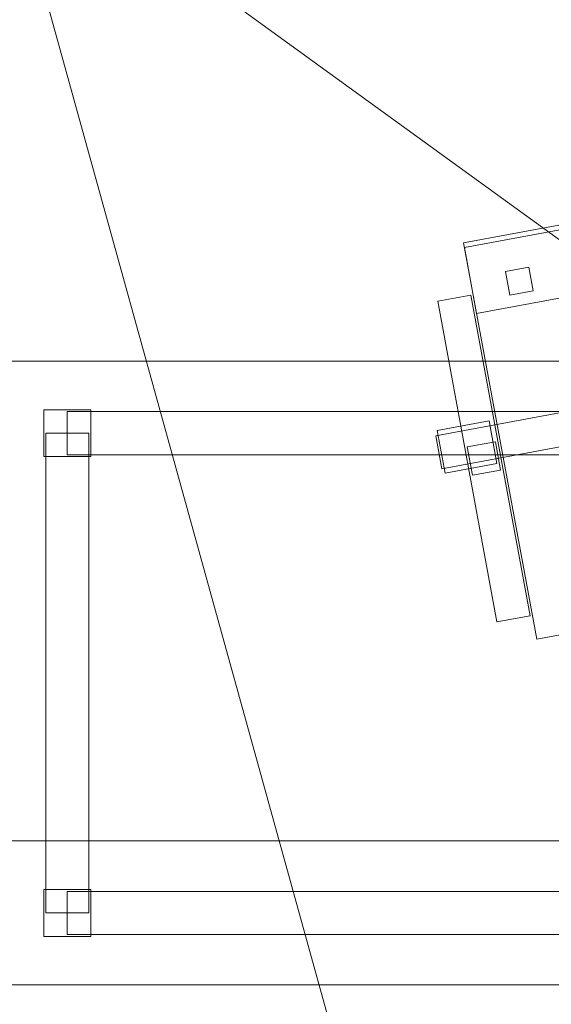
# Model space of a CAD drawing. Header units: millimetres. Extents: x -1675 to 29381, y -3645 to 22555.
# Tile 56 of 256: x 8282 to 8837, y 2938 to 3964. Entities that reach past the tile are written whole.
import ezdxf

# ---------------------------------------------------------------- set-up
doc = ezdxf.new("R2010")
doc.units = ezdxf.units.MM
doc.layers.add('A-GENM-____-OTLN', color=13, linetype='Continuous', lineweight=9)

msp = doc.modelspace()

# ---------------------------------------------------------------- meshes
at = {"layer": 'A-GENM-____-OTLN'}
mesh = msp.add_polyface(dxfattribs=at)
corners = [(4706, 290, 1), (6.8, 0, 1), (407.6, 290, 1), (4706, 390, 1), (5006, 390, 1), (9606, 290, 1), (9306, 390, 1), (9606, 390, 1), (13776, 5670, 1), (13776, 9963.6, 1), (14006, 10130, 1), (5006, 290, 1), (9306, 290, 1), (14006, 0, 1), (13776, 290, 1), (9856, 290, 1), (9306, 5670, 1), (9606, 5670, 1), (9606, 5220, 1), (9306, 5220, 1), (9306, 5670, 1), (256.8, 9170, 1), (6.8, 10130, 1), (256.8, 10130, 1), (256.8, 290, 1), (256.8, 7770, 1), (256.8, 1330, 1), (256.8, 6170, 1), (256.8, 4310, 1), (13776, 10130, 1), (4706, 5220, 1), (5006, 5670, 1), (5006, 5220, 1), (4706, 5670, 1), (256.8, 10130.7, 1), (13776, 10169.3, 1), (6.8, 10170, 1), (256.8, 10170, 1), (14006, 10170, 1), (13776, 10170, 1), (256.8, 10225, 1), (13776, 10470, 1), (14006, 10470, 1), (4706, 11204.6, 1), (5006, 11190, 1), (4706, 11190, 1), (5006, 11270.6, 1), (256.8, 10770, 1)]
mesh.append_faces([[corners[k] for k in face] for face in [(5, 6, 7), (17, 16, 20), (30, 31, 32), (31, 30, 33), (43, 44, 45)]], dxfattribs={"vtx0": -1})
mesh.append_faces([[corners[k] for k in face] for face in [(0, 1, 2), (6, 5, 12), (1, 11, 13), (8, 13, 14), (21, 22, 23), (25, 22, 21), (27, 22, 25), (28, 22, 27), (22, 28, 1), (35, 10, 29), (34, 36, 37), (36, 34, 22), (44, 43, 46)]], dxfattribs={"vtx0": -1, "vtx1": -1})
mesh.append_faces([[corners[k] for k in face] for face in [(11, 1, 0), (13, 12, 5)]], dxfattribs={"vtx0": -1, "vtx1": -1, "vtx2": -1})
mesh.append_faces([[corners[k] for k in face] for face in [(0, 4, 11), (13, 11, 12), (16, 17, 18), (10, 9, 29), (22, 34, 23), (38, 35, 39), (36, 40, 37)]], dxfattribs={"vtx0": -1, "vtx2": -1})
mesh.append_faces([[corners[k] for k in face] for face in [(8, 9, 10), (15, 14, 13), (5, 15, 13), (24, 2, 1), (26, 24, 1), (28, 26, 1), (47, 40, 36)]], dxfattribs={"vtx1": -1, "vtx2": -1})
mesh.append_faces([[corners[k] for k in face] for face in [(0, 3, 4), (18, 19, 16), (39, 41, 42)]], dxfattribs={"vtx2": -1})
mesh = msp.add_polyface(dxfattribs=at)
corners = [(9306, 6729, 2949), (9306, 5670, 2949), (9306, 5670, 2949), (9306, 5670, 2949), (7842.5, 5670, 2949), (5006, 10130, 2949), (9306, 10130, 2949), (5006, 10144.3, 2949), (9306, 10156.6, 2949), (5006, 10170, 2949), (9606, 5220, 2949), (13776, 290, 2949), (9856, 290, 2949), (9606, 290, 2949), (9606, 390, 2949), (5006, 390, 2949), (9306, 290, 2949), (5006, 290, 2949), (9306, 5220, 2949), (9606, 5670, 2949), (13776, 9963.6, 2949), (13776, 5670, 2949), (9306, 390, 2949), (13776, 10130, 2949), (13776, 10169.3, 2949), (9306, 10170, 2949), (14006, 10130, 2949), (6.8, 0, 2949), (14006, 0, 2949)]
mesh.append_faces([[corners[k] for k in face] for face in [(27, 17, 28)]], dxfattribs={"vtx0": -1, "vtx1": -1})
mesh.append_faces([[corners[k] for k in face] for face in [(4, 0, 2), (5, 6, 0), (0, 4, 5), (6, 7, 8), (7, 6, 5), (9, 8, 7), (10, 11, 12), (12, 13, 14), (15, 16, 17), (18, 4, 3), (19, 1, 0), (0, 20, 21), (10, 12, 14), (16, 15, 22), (19, 0, 21), (10, 14, 22), (10, 19, 21), (4, 22, 15), (22, 4, 18), (11, 10, 21), (22, 18, 10), (20, 6, 23), (6, 20, 0), (23, 8, 24), (8, 23, 6), (25, 24, 8), (13, 22, 14), (21, 20, 26), (22, 13, 16), (21, 28, 11), (28, 17, 16), (12, 11, 28), (28, 16, 13), (13, 12, 28), (3, 19, 10), (10, 18, 3), (26, 20, 23)]], dxfattribs={"vtx0": -1, "vtx1": -1, "vtx2": -1})
mesh.append_faces([[corners[k] for k in face] for face in [(0, 1, 2), (19, 3, 1)]], dxfattribs={"vtx0": -1, "vtx2": -1})
mesh.append_faces([[corners[k] for k in face] for face in [(2, 3, 4)]], dxfattribs={"vtx1": -1, "vtx2": -1})
mesh = msp.add_polyface(dxfattribs=at)
corners = [(14006, 0, -50), (6.8, 10130, -50), (14006, 10130, -50)]
mesh.append_faces([[corners[k] for k in face] for face in [(1, 2, 0)]])
mesh = msp.add_polyface(dxfattribs=at)
corners = [(6.8, 0, -50), (6.8, 10130, -50), (14006, 0, -50)]
mesh.append_faces([[corners[k] for k in face] for face in [(1, 2, 0)]])
mesh = msp.add_polyface(dxfattribs=at)
corners = [(14006, 10130), (6.8, 0), (14006, 0)]
mesh.append_faces([[corners[k] for k in face] for face in [(1, 2, 0)]])
mesh = msp.add_polyface(dxfattribs=at)
corners = [(6.8, 10130), (6.8, 0), (14006, 10130)]
mesh.append_faces([[corners[k] for k in face] for face in [(1, 2, 0)]])
mesh = msp.add_polyface(dxfattribs=at)
corners = [(14006, 0, 2950), (6.8, 10130, 2950), (14006, 10130, 2950)]
mesh.append_faces([[corners[k] for k in face] for face in [(1, 2, 0)]])
mesh = msp.add_polyface(dxfattribs=at)
corners = [(6.8, 0, 2950), (6.8, 10130, 2950), (14006, 0, 2950)]
mesh.append_faces([[corners[k] for k in face] for face in [(1, 2, 0)]])
mesh = msp.add_polyface(dxfattribs=at)
corners = [(14006, 10130, 3000), (6.8, 0, 3000), (14006, 0, 3000)]
mesh.append_faces([[corners[k] for k in face] for face in [(1, 2, 0)]])
mesh = msp.add_polyface(dxfattribs=at)
corners = [(6.8, 10130, 3000), (6.8, 0, 3000), (14006, 10130, 3000)]
mesh.append_faces([[corners[k] for k in face] for face in [(1, 2, 0)]])
mesh = msp.add_polyface(dxfattribs=at)
corners = [(9306, 6729, 1), (9306, 5670, 1), (9306, 5670, 1), (9306, 5670, 1), (7842.5, 5670, 1), (5006, 5670, 1), (5006, 10130, 1), (9306, 10130, 1), (9606, 5220, 1), (13776, 290, 1), (9856, 290, 1), (9606, 290, 1), (9606, 390, 1), (5006, 390, 1), (9306, 290, 1), (5006, 290, 1), (4706, 390, 1), (4706, 290, 1), (407.6, 290, 1), (9306, 5220, 1), (9606, 5670, 1), (13776, 9963.6, 1), (13776, 5670, 1), (9306, 390, 1), (4706, 5220, 1), (5006, 5220, 1), (256.8, 1330, 1), (256.8, 290, 1), (256.8, 9170, 1), (256.8, 10130, 1), (256.8, 4310, 1), (256.8, 7770, 1), (256.8, 6170, 1), (4706, 5670, 1), (5006, 5670, 1), (13776, 10130, 1), (256.8, 10130.7, 1)]
mesh.append_faces([[corners[k] for k in face] for face in [(13, 14, 15)]], dxfattribs={"vtx0": -1})
mesh.append_faces([[corners[k] for k in face] for face in [(19, 4, 3), (14, 13, 23), (9, 8, 22), (30, 24, 26), (32, 24, 30), (33, 6, 34), (34, 5, 25), (24, 32, 33), (31, 33, 32), (21, 7, 35), (36, 6, 29)]], dxfattribs={"vtx0": -1, "vtx1": -1})
mesh.append_faces([[corners[k] for k in face] for face in [(4, 0, 2), (4, 5, 6), (6, 7, 0), (0, 4, 6), (8, 10, 12), (4, 16, 18), (20, 0, 22), (4, 23, 13), (23, 4, 19), (26, 24, 18), (4, 18, 25), (5, 4, 25), (5, 34, 6), (6, 33, 31), (7, 21, 0)]], dxfattribs={"vtx0": -1, "vtx1": -1, "vtx2": -1})
mesh.append_faces([[corners[k] for k in face] for face in [(0, 1, 2), (8, 9, 10), (0, 21, 22), (8, 12, 23), (4, 13, 16), (23, 19, 8), (18, 24, 25)]], dxfattribs={"vtx0": -1, "vtx2": -1})
mesh.append_faces([[corners[k] for k in face] for face in [(2, 3, 4), (20, 1, 0), (8, 20, 22), (28, 29, 6), (31, 28, 6)]], dxfattribs={"vtx1": -1, "vtx2": -1})
mesh.append_faces([[corners[k] for k in face] for face in [(10, 11, 12), (16, 17, 18), (18, 27, 26)]], dxfattribs={"vtx2": -1})
mesh = msp.add_polyface(dxfattribs=at)
corners = [(9197.3, 3815.1, 400), (9273.7, 3402.1, 400), (8821.4, 3318.4, 400), (8745, 3731.4, 400)]
mesh.append_faces([[corners[k] for k in face] for face in [(0, 1, 2, 3)]])
mesh = msp.add_polyface(dxfattribs=at)
corners = [(9197.3, 3815.1, 470), (8745, 3731.4, 470), (8821.4, 3318.4, 470), (9273.7, 3402.1, 470)]
mesh.append_faces([[corners[k] for k in face] for face in [(0, 1, 2, 3)]])
mesh = msp.add_polyface(dxfattribs=at)
corners = [(9197.3, 3815.1, 400), (8745, 3731.4, 400), (8745, 3731.4, 470), (9197.3, 3815.1, 470)]
mesh.append_faces([[corners[k] for k in face] for face in [(0, 1, 2, 3)]])
mesh = msp.add_polyface(dxfattribs=at)
corners = [(9198.2, 3810.2, 460), (9210.9, 3741.4, 460), (8758.6, 3657.7, 460), (8745.9, 3726.5, 460)]
mesh.append_faces([[corners[k] for k in face] for face in [(3, 0, 1, 2)]])
mesh = msp.add_polyface(dxfattribs=at)
corners = [(9198.2, 3810.2, 940), (8745.9, 3726.5, 940), (8758.6, 3657.7, 940), (9210.9, 3741.4, 940)]
mesh.append_faces([[corners[k] for k in face] for face in [(1, 2, 3, 0)]])
mesh = msp.add_polyface(dxfattribs=at)
corners = [(9198.2, 3810.2, 460), (8745.9, 3726.5, 460), (8745.9, 3726.5, 940), (9198.2, 3810.2, 940)]
mesh.append_faces([[corners[k] for k in face] for face in [(3, 0, 1, 2)]])
mesh = msp.add_polyface(dxfattribs=at)
corners = [(8758.6, 3657.7, 460), (9210.9, 3741.4, 460), (9210.9, 3741.4, 940), (8758.6, 3657.7, 940)]
mesh.append_faces([[corners[k] for k in face] for face in [(1, 2, 3, 0)]])
mesh = msp.add_polyface(dxfattribs=at)
corners = [(8745, 3731.4, 400), (8821.4, 3318.4, 400), (8821.4, 3318.4, 470), (8745, 3731.4, 470)]
mesh.append_faces([[corners[k] for k in face] for face in [(3, 0, 1, 2)]])
mesh = msp.add_polyface(dxfattribs=at)
corners = [(8745.9, 3726.5, 460), (8758.6, 3657.7, 460), (8758.6, 3657.7, 940), (8745.9, 3726.5, 940)]
mesh.append_faces([[corners[k] for k in face] for face in [(0, 1, 2, 3)]])
mesh = msp.add_polyface(dxfattribs=at)
corners = [(8813.2, 3705.9, 460), (8817.8, 3681.4, 460), (8793.2, 3676.8, 460), (8788.7, 3701.4, 460)]
mesh.append_faces([[corners[k] for k in face] for face in [(0, 1, 2, 3)]])
mesh = msp.add_polyface(dxfattribs=at)
corners = [(8813.2, 3705.9, 860), (8788.7, 3701.4, 860), (8793.2, 3676.8, 860), (8817.8, 3681.4, 860)]
mesh.append_faces([[corners[k] for k in face] for face in [(0, 1, 2, 3)]])
mesh = msp.add_polyface(dxfattribs=at)
corners = [(8813.2, 3705.9, 460), (8788.7, 3701.4, 460), (8788.7, 3701.4, 860), (8813.2, 3705.9, 860)]
mesh.append_faces([[corners[k] for k in face] for face in [(3, 0, 1, 2)]])
mesh = msp.add_polyface(dxfattribs=at)
corners = [(8817.8, 3681.4, 460), (8813.2, 3705.9, 460), (8813.2, 3705.9, 860), (8817.8, 3681.4, 860)]
mesh.append_faces([[corners[k] for k in face] for face in [(2, 3, 0, 1)]])
mesh = msp.add_polyface(dxfattribs=at)
corners = [(8788.7, 3701.4, 460), (8793.2, 3676.8, 460), (8793.2, 3676.8, 860), (8788.7, 3701.4, 860)]
mesh.append_faces([[corners[k] for k in face] for face in [(0, 1, 2, 3)]])
mesh = msp.add_polyface(dxfattribs=at)
corners = [(8752.5, 3676.9, 612.5), (8814.4, 3342.6, 612.5), (8779.9, 3336.2, 612.5), (8718.1, 3670.5, 612.5)]
mesh.append_faces([[corners[k] for k in face] for face in [(1, 2, 3, 0)]])
mesh = msp.add_polyface(dxfattribs=at)
corners = [(8752.5, 3676.9, 647.5), (8718.1, 3670.5, 647.5), (8779.9, 3336.2, 647.5), (8814.4, 3342.6, 647.5)]
mesh.append_faces([[corners[k] for k in face] for face in [(3, 0, 1, 2)]])
mesh = msp.add_polyface(dxfattribs=at)
corners = [(8752.5, 3676.9, 612.5), (8718.1, 3670.5, 612.5), (8718.1, 3670.5, 647.5), (8752.5, 3676.9, 647.5)]
mesh.append_faces([[corners[k] for k in face] for face in [(0, 1, 2, 3)]])
mesh = msp.add_polyface(dxfattribs=at)
corners = [(8814.4, 3342.6, 612.5), (8752.5, 3676.9, 612.5), (8752.5, 3676.9, 647.5), (8814.4, 3342.6, 647.5)]
mesh.append_faces([[corners[k] for k in face] for face in [(2, 3, 0, 1)]])
mesh = msp.add_polyface(dxfattribs=at)
corners = [(8793.2, 3676.8, 460), (8817.8, 3681.4, 460), (8817.8, 3681.4, 860), (8793.2, 3676.8, 860)]
mesh.append_faces([[corners[k] for k in face] for face in [(1, 2, 3, 0)]])
mesh = msp.add_polyface(dxfattribs=at)
corners = [(8718.1, 3670.5, 612.5), (8779.9, 3336.2, 612.5), (8779.9, 3336.2, 647.5), (8718.1, 3670.5, 647.5)]
mesh.append_faces([[corners[k] for k in face] for face in [(0, 1, 2, 3)]])
mesh = msp.add_polyface(dxfattribs=at)
corners = [(9656.8, 3608, 710), (8256.8, 3608, 710), (8256.8, 3608, 750), (9656.8, 3608, 750)]
mesh.append_faces([[corners[k] for k in face] for face in [(0, 1, 2, 3)]])
mesh = msp.add_polyface(dxfattribs=at)
corners = [(8256.8, 2958, 750), (9656.8, 2958, 750), (9656.8, 3608, 750), (8256.8, 3608, 750)]
mesh.append_faces([[corners[k] for k in face] for face in [(3, 0, 1, 2)]])
mesh = msp.add_polyface(dxfattribs=at)
corners = [(8256.8, 3608, 710), (9656.8, 3608, 710), (9656.8, 2958, 710), (8256.8, 2958, 710)]
mesh.append_faces([[corners[k] for k in face] for face in [(1, 2, 3, 0)]])
mesh = msp.add_polyface(dxfattribs=at)
corners = [(9011.1, 3584.9, 82.5), (9017.4, 3550.5, 82.5), (8722.4, 3495.9, 82.5), (8716.1, 3530.3, 82.5)]
mesh.append_faces([[corners[k] for k in face] for face in [(0, 1, 2, 3)]])
mesh = msp.add_polyface(dxfattribs=at)
corners = [(9011.1, 3584.9, 117.5), (8716.1, 3530.3, 117.5), (8722.4, 3495.9, 117.5), (9017.4, 3550.5, 117.5)]
mesh.append_faces([[corners[k] for k in face] for face in [(0, 1, 2, 3)]])
mesh = msp.add_polyface(dxfattribs=at)
corners = [(9011.1, 3584.9, 82.5), (8716.1, 3530.3, 82.5), (8716.1, 3530.3, 117.5), (9011.1, 3584.9, 117.5)]
mesh.append_faces([[corners[k] for k in face] for face in [(0, 1, 2, 3)]])
mesh = msp.add_polyface(dxfattribs=at)
corners = [(8307.5, 3557.3, 50), (8307.5, 3508.6, 50), (8307.5, 3508.6, 710), (8307.5, 3557.3, 710)]
mesh.append_faces([[corners[k] for k in face] for face in [(3, 0, 1, 2)]])
mesh = msp.add_polyface(dxfattribs=at)
corners = [(8356.2, 3557.3, 50), (8307.5, 3557.3, 50), (8307.5, 3557.3, 710), (8356.2, 3557.3, 710)]
mesh.append_faces([[corners[k] for k in face] for face in [(3, 0, 1, 2)]])
mesh = msp.add_polyface(dxfattribs=at)
corners = [(8307.5, 3508.6, 50), (8307.5, 3557.3, 50), (8356.2, 3557.3, 50), (8356.2, 3508.6, 50)]
mesh.append_faces([[corners[k] for k in face] for face in [(2, 3, 0, 1)]])
mesh = msp.add_polyface(dxfattribs=at)
corners = [(8307.5, 3508.6, 710), (8356.2, 3508.6, 710), (8356.2, 3557.3, 710), (8307.5, 3557.3, 710)]
mesh.append_faces([[corners[k] for k in face] for face in [(3, 0, 1, 2)]])
mesh = msp.add_polyface(dxfattribs=at)
corners = [(8331.8, 3555.5, 640), (8331.8, 3510.5, 640), (8331.8, 3510.5, 710), (8331.8, 3555.5, 710)]
mesh.append_faces([[corners[k] for k in face] for face in [(3, 0, 1, 2)]])
mesh = msp.add_polyface(dxfattribs=at)
corners = [(9581.8, 3555.5, 640), (8331.8, 3555.5, 640), (8331.8, 3555.5, 710), (9581.8, 3555.5, 710)]
mesh.append_faces([[corners[k] for k in face] for face in [(0, 1, 2, 3)]])
mesh = msp.add_polyface(dxfattribs=at)
corners = [(8331.8, 3510.5, 640), (8331.8, 3555.5, 640), (9581.8, 3555.5, 640), (9581.8, 3510.5, 640)]
mesh.append_faces([[corners[k] for k in face] for face in [(1, 2, 3, 0)]])
mesh = msp.add_polyface(dxfattribs=at)
corners = [(8331.8, 3510.5, 710), (9581.8, 3510.5, 710), (9581.8, 3555.5, 710), (8331.8, 3555.5, 710)]
mesh.append_faces([[corners[k] for k in face] for face in [(2, 3, 0, 1)]])
mesh = msp.add_polyface(dxfattribs=at)
corners = [(8356.2, 3508.6, 50), (8356.2, 3557.3, 50), (8356.2, 3557.3, 710), (8356.2, 3508.6, 710)]
mesh.append_faces([[corners[k] for k in face] for face in [(1, 2, 3, 0)]])
mesh = msp.add_polyface(dxfattribs=at)
corners = [(8722.4, 3495.9, 82.5), (9017.4, 3550.5, 82.5), (9017.4, 3550.5, 117.5), (8722.4, 3495.9, 117.5)]
mesh.append_faces([[corners[k] for k in face] for face in [(2, 3, 0, 1)]])
mesh = msp.add_polyface(dxfattribs=at)
corners = [(8771.7, 3545.7, 35), (8779.9, 3501.5, 35), (8725.8, 3491.4, 35), (8717.6, 3535.7, 35)]
mesh.append_faces([[corners[k] for k in face] for face in [(3, 0, 1, 2)]])
mesh = msp.add_polyface(dxfattribs=at)
corners = [(8771.7, 3545.7, 95), (8717.6, 3535.7, 95), (8725.8, 3491.4, 95), (8779.9, 3501.5, 95)]
mesh.append_faces([[corners[k] for k in face] for face in [(1, 2, 3, 0)]])
mesh = msp.add_polyface(dxfattribs=at)
corners = [(8771.7, 3545.7, 35), (8717.6, 3535.7, 35), (8717.6, 3535.7, 95), (8771.7, 3545.7, 95)]
mesh.append_faces([[corners[k] for k in face] for face in [(0, 1, 2, 3)]])
mesh = msp.add_polyface(dxfattribs=at)
corners = [(8779.9, 3501.5, 35), (8771.7, 3545.7, 35), (8771.7, 3545.7, 95), (8779.9, 3501.5, 95)]
mesh.append_faces([[corners[k] for k in face] for face in [(2, 3, 0, 1)]])
mesh = msp.add_polyface(dxfattribs=at)
corners = [(8309.3, 3533, 640), (8309.3, 3033, 640), (8309.3, 3033, 710), (8309.3, 3533, 710)]
mesh.append_faces([[corners[k] for k in face] for face in [(0, 1, 2, 3)]])
mesh = msp.add_polyface(dxfattribs=at)
corners = [(8354.3, 3033, 640), (8309.3, 3033, 640), (8309.3, 3533, 640), (8354.3, 3533, 640)]
mesh.append_faces([[corners[k] for k in face] for face in [(2, 3, 0, 1)]])
mesh = msp.add_polyface(dxfattribs=at)
corners = [(8354.3, 3033, 710), (8354.3, 3533, 710), (8309.3, 3533, 710), (8309.3, 3033, 710)]
mesh.append_faces([[corners[k] for k in face] for face in [(1, 2, 3, 0)]])
mesh = msp.add_polyface(dxfattribs=at)
corners = [(8354.3, 3533, 640), (8309.3, 3533, 640), (8309.3, 3533, 710), (8354.3, 3533, 710)]
mesh.append_faces([[corners[k] for k in face] for face in [(3, 0, 1, 2)]])
mesh = msp.add_polyface(dxfattribs=at)
corners = [(8354.3, 3033, 640), (8354.3, 3533, 640), (8354.3, 3533, 710), (8354.3, 3033, 710)]
mesh.append_faces([[corners[k] for k in face] for face in [(2, 3, 0, 1)]])
mesh = msp.add_polyface(dxfattribs=at)
corners = [(8716.1, 3530.3, 82.5), (8722.4, 3495.9, 82.5), (8722.4, 3495.9, 117.5), (8716.1, 3530.3, 117.5)]
mesh.append_faces([[corners[k] for k in face] for face in [(3, 0, 1, 2)]])
mesh = msp.add_polyface(dxfattribs=at)
corners = [(8717.6, 3535.7, 35), (8725.8, 3491.4, 35), (8725.8, 3491.4, 95), (8717.6, 3535.7, 95)]
mesh.append_faces([[corners[k] for k in face] for face in [(0, 1, 2, 3)]])
mesh = msp.add_polyface(dxfattribs=at)
corners = [(8778.3, 3524, 440), (8783.7, 3494.5, 440), (8754.2, 3489.1, 440), (8748.8, 3518.6, 440)]
mesh.append_faces([[corners[k] for k in face] for face in [(0, 1, 2, 3)]])
mesh = msp.add_polyface(dxfattribs=at)
corners = [(8778.3, 3524, 640), (8748.8, 3518.6, 640), (8754.2, 3489.1, 640), (8783.7, 3494.5, 640)]
mesh.append_faces([[corners[k] for k in face] for face in [(0, 1, 2, 3)]])
mesh = msp.add_polyface(dxfattribs=at)
corners = [(8778.3, 3524, 440), (8748.8, 3518.6, 440), (8748.8, 3518.6, 640), (8778.3, 3524, 640)]
mesh.append_faces([[corners[k] for k in face] for face in [(3, 0, 1, 2)]])
mesh = msp.add_polyface(dxfattribs=at)
corners = [(8783.7, 3494.5, 440), (8778.3, 3524, 440), (8778.3, 3524, 640), (8783.7, 3494.5, 640)]
mesh.append_faces([[corners[k] for k in face] for face in [(1, 2, 3, 0)]])
mesh = msp.add_polyface(dxfattribs=at)
corners = [(8331.8, 3510.5, 640), (9581.8, 3510.5, 640), (9581.8, 3510.5, 710), (8331.8, 3510.5, 710)]
mesh.append_faces([[corners[k] for k in face] for face in [(2, 3, 0, 1)]])
mesh = msp.add_polyface(dxfattribs=at)
corners = [(8748.8, 3518.6, 440), (8754.2, 3489.1, 440), (8754.2, 3489.1, 640), (8748.8, 3518.6, 640)]
mesh.append_faces([[corners[k] for k in face] for face in [(3, 0, 1, 2)]])
mesh = msp.add_polyface(dxfattribs=at)
corners = [(8307.5, 3508.6, 50), (8356.2, 3508.6, 50), (8356.2, 3508.6, 710), (8307.5, 3508.6, 710)]
mesh.append_faces([[corners[k] for k in face] for face in [(1, 2, 3, 0)]])
mesh = msp.add_polyface(dxfattribs=at)
corners = [(8725.8, 3491.4, 35), (8779.9, 3501.5, 35), (8779.9, 3501.5, 95), (8725.8, 3491.4, 95)]
mesh.append_faces([[corners[k] for k in face] for face in [(1, 2, 3, 0)]])
mesh = msp.add_polyface(dxfattribs=at)
corners = [(8754.2, 3489.1, 440), (8783.7, 3494.5, 440), (8783.7, 3494.5, 640), (8754.2, 3489.1, 640)]
mesh.append_faces([[corners[k] for k in face] for face in [(1, 2, 3, 0)]])
mesh = msp.add_polyface(dxfattribs=at)
corners = [(8821.4, 3318.4, 400), (9273.7, 3402.1, 400), (9273.7, 3402.1, 470), (8821.4, 3318.4, 470)]
mesh.append_faces([[corners[k] for k in face] for face in [(2, 3, 0, 1)]])
mesh = msp.add_polyface(dxfattribs=at)
corners = [(8779.9, 3336.2, 612.5), (8814.4, 3342.6, 612.5), (8814.4, 3342.6, 647.5), (8779.9, 3336.2, 647.5)]
mesh.append_faces([[corners[k] for k in face] for face in [(2, 3, 0, 1)]])
mesh = msp.add_polyface(dxfattribs=at)
corners = [(9124.6, 3108, 2910), (7924.6, 3108, 2910), (7924.6, 3108, 2950), (9124.6, 3108, 2950)]
mesh.append_faces([[corners[k] for k in face] for face in [(0, 1, 2, 3)]])
mesh = msp.add_polyface(dxfattribs=at)
corners = [(7924.6, 2808, 2950), (9124.6, 2808, 2950), (9124.6, 3108, 2950), (7924.6, 3108, 2950)]
mesh.append_faces([[corners[k] for k in face] for face in [(2, 3, 0, 1)]])
mesh = msp.add_polyface(dxfattribs=at)
corners = [(7924.6, 2808, 2910), (7924.6, 3108, 2910), (9124.6, 3108, 2910), (9124.6, 2808, 2910)]
mesh.append_faces([[corners[k] for k in face] for face in [(1, 2, 3, 0)]])
mesh = msp.add_polyface(dxfattribs=at)
corners = [(8307.5, 3057.3, 50), (8307.5, 3008.6, 50), (8307.5, 3008.6, 710), (8307.5, 3057.3, 710)]
mesh.append_faces([[corners[k] for k in face] for face in [(3, 0, 1, 2)]])
mesh = msp.add_polyface(dxfattribs=at)
corners = [(8356.2, 3057.3, 50), (8307.5, 3057.3, 50), (8307.5, 3057.3, 710), (8356.2, 3057.3, 710)]
mesh.append_faces([[corners[k] for k in face] for face in [(3, 0, 1, 2)]])
mesh = msp.add_polyface(dxfattribs=at)
corners = [(8307.5, 3008.6, 50), (8307.5, 3057.3, 50), (8356.2, 3057.3, 50), (8356.2, 3008.6, 50)]
mesh.append_faces([[corners[k] for k in face] for face in [(2, 3, 0, 1)]])
mesh = msp.add_polyface(dxfattribs=at)
corners = [(8307.5, 3008.6, 710), (8356.2, 3008.6, 710), (8356.2, 3057.3, 710), (8307.5, 3057.3, 710)]
mesh.append_faces([[corners[k] for k in face] for face in [(3, 0, 1, 2)]])
mesh = msp.add_polyface(dxfattribs=at)
corners = [(8331.8, 3055.5, 640), (8331.8, 3010.5, 640), (8331.8, 3010.5, 710), (8331.8, 3055.5, 710)]
mesh.append_faces([[corners[k] for k in face] for face in [(3, 0, 1, 2)]])
mesh = msp.add_polyface(dxfattribs=at)
corners = [(9581.8, 3055.5, 640), (8331.8, 3055.5, 640), (8331.8, 3055.5, 710), (9581.8, 3055.5, 710)]
mesh.append_faces([[corners[k] for k in face] for face in [(0, 1, 2, 3)]])
mesh = msp.add_polyface(dxfattribs=at)
corners = [(8331.8, 3010.5, 640), (8331.8, 3055.5, 640), (9581.8, 3055.5, 640), (9581.8, 3010.5, 640)]
mesh.append_faces([[corners[k] for k in face] for face in [(1, 2, 3, 0)]])
mesh = msp.add_polyface(dxfattribs=at)
corners = [(8331.8, 3010.5, 710), (9581.8, 3010.5, 710), (9581.8, 3055.5, 710), (8331.8, 3055.5, 710)]
mesh.append_faces([[corners[k] for k in face] for face in [(2, 3, 0, 1)]])
mesh = msp.add_polyface(dxfattribs=at)
corners = [(8356.2, 3008.6, 50), (8356.2, 3057.3, 50), (8356.2, 3057.3, 710), (8356.2, 3008.6, 710)]
mesh.append_faces([[corners[k] for k in face] for face in [(1, 2, 3, 0)]])
mesh = msp.add_polyface(dxfattribs=at)
corners = [(8309.3, 3033, 640), (8354.3, 3033, 640), (8354.3, 3033, 710), (8309.3, 3033, 710)]
mesh.append_faces([[corners[k] for k in face] for face in [(1, 2, 3, 0)]])
mesh = msp.add_polyface(dxfattribs=at)
corners = [(8307.5, 3008.6, 50), (8356.2, 3008.6, 50), (8356.2, 3008.6, 710), (8307.5, 3008.6, 710)]
mesh.append_faces([[corners[k] for k in face] for face in [(1, 2, 3, 0)]])
mesh = msp.add_polyface(dxfattribs=at)
corners = [(8331.8, 3010.5, 640), (9581.8, 3010.5, 640), (9581.8, 3010.5, 710), (8331.8, 3010.5, 710)]
mesh.append_faces([[corners[k] for k in face] for face in [(2, 3, 0, 1)]])
mesh = msp.add_polyface(dxfattribs=at)
corners = [(9656.8, 2958, 710), (8256.8, 2958, 710), (8256.8, 2958, 750), (9656.8, 2958, 750)]
mesh.append_faces([[corners[k] for k in face] for face in [(0, 1, 2, 3)]])
mesh = msp.add_polyface(dxfattribs=at)
corners = [(8256.8, 2308, 750), (9656.8, 2308, 750), (9656.8, 2958, 750), (8256.8, 2958, 750)]
mesh.append_faces([[corners[k] for k in face] for face in [(3, 0, 1, 2)]])
mesh = msp.add_polyface(dxfattribs=at)
corners = [(8256.8, 2958, 710), (9656.8, 2958, 710), (9656.8, 2308, 710), (8256.8, 2308, 710)]
mesh.append_faces([[corners[k] for k in face] for face in [(1, 2, 3, 0)]])
mesh = msp.add_polyface(dxfattribs=at)
corners = [(8256.8, 2958, 710), (9656.8, 2958, 710), (9656.8, 2958, 750), (8256.8, 2958, 750)]
mesh.append_faces([[corners[k] for k in face] for face in [(2, 3, 0, 1)]])

doc.saveas('drawing.dxf')
